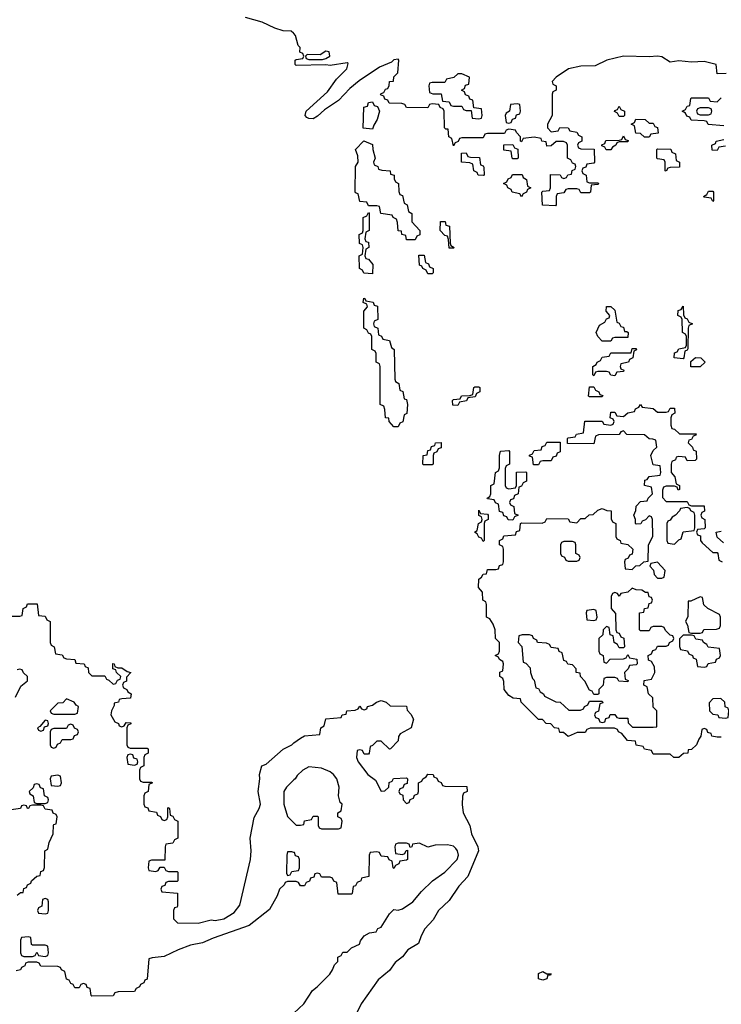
# Model space of a CAD drawing. Header units: inches. Extents: x 2773267 to 2867901, y 875810 to 985774.
# Tile 38 of 60: x 2818710 to 2822010, y 944668 to 949301. Entities that reach past the tile are written whole.
import ezdxf

# ---------------------------------------------------------------- set-up
doc = ezdxf.new("R2010")
doc.units = ezdxf.units.IN
doc.header["$MEASUREMENT"] = 0
doc.layers.add('C8914', color=7, linetype='Continuous')
doc.layers.add('C8924', color=7, linetype='Continuous')

msp = doc.modelspace()

# ---------------------------------------------------------------- linework, layer by layer
at = {"layer": 'C8914', "color": 6}
for points in [[(2820000, 949236.3), (2819998.3, 949238.3), (2819987, 949247), (2819950, 949249.4), (2819910, 949260.9), (2819850, 949289.4), (2819771.8, 949311.8)], [(2818590, 946494), (2818710, 946494), (2818722, 946498), (2818726, 946530), (2818742, 946538), (2818747.3, 946552.7), (2818792.7, 946552.7), (2818798, 946498), (2818830, 946494), (2818838, 946478), (2818854, 946470), (2818854, 946370), (2818858, 946358), (2818872, 946350), (2818878, 946318), (2818910, 946312), (2818918, 946298), (2818930, 946294), (2818970, 946291.3), (2818974, 946274), (2819014, 946270), (2819018, 946258), (2819031.3, 946251.3), (2819034, 946230), (2819050, 946214), (2819110, 946214), (2819118, 946198), (2819130, 946194), (2819150, 946174), (2819162, 946178), (2819170, 946194), (2819182, 946198), (2819186, 946210), (2819166, 946230), (2819162, 946242), (2819147.3, 946247.3), (2819148, 946272), (2819154, 946270), (2819158, 946258), (2819171.6, 946251.6), (2819190, 946251), (2819214.8, 946234.8), (2819232, 946230), (2819212.7, 946207.3), (2819211.6, 946188.4), (2819198, 946182), (2819194, 946170), (2819198, 946158), (2819214, 946150), (2819218, 946138), (2819234, 946130), (2819231.6, 946108.4), (2819190, 946106), (2819178, 946102), (2819174, 946090), (2819154, 946086), (2819154, 946074), (2819142, 946050), (2819138, 946030), (2819158, 945998), (2819174, 945990), (2819178, 945978), (2819190, 945974), (2819202, 945978), (2819210, 945994), (2819232.7, 945992.7), (2819232.7, 945987.3), (2819218, 945982), (2819214, 945970), (2819214, 945890), (2819218, 945878), (2819230, 945874), (2819310, 945874), (2819314, 945870), (2819314, 945850), (2819298, 945842), (2819294, 945830), (2819294, 945790), (2819278, 945782), (2819274, 945770), (2819274, 945730), (2819278, 945718), (2819290, 945714), (2819330, 945714), (2819334, 945710), (2819318, 945702), (2819314, 945670), (2819298, 945662), (2819294, 945650), (2819294, 945610), (2819298, 945598), (2819312.7, 945592.7), (2819318, 945578), (2819352.7, 945572.7), (2819358, 945558), (2819372.7, 945552.7), (2819378, 945538), (2819390, 945534), (2819402, 945538), (2819406, 945550), (2819406, 945590), (2819410, 945594), (2819414, 945590), (2819418, 945558), (2819430, 945554), (2819438, 945538), (2819454, 945530), (2819454, 945450), (2819438, 945442), (2819430, 945426), (2819398, 945422), (2819394, 945410), (2819392.7, 945347.3), (2819330, 945346), (2819318, 945342), (2819314, 945310), (2819318, 945298), (2819350, 945294), (2819362, 945298), (2819370, 945314), (2819390, 945314), (2819398, 945298), (2819410, 945294), (2819450, 945294), (2819454, 945290), (2819454, 945250), (2819450, 945246), (2819410, 945246), (2819398, 945242), (2819392.7, 945227.3), (2819378, 945222), (2819374, 945210), (2819378, 945198), (2819451.6, 945191.6), (2819452.7, 945132.7), (2819450, 945126), (2819438, 945122), (2819434, 945110), (2819434, 945070), (2819452, 945052), (2819550, 945050.4), (2819610, 945066.4), (2819630, 945062.6), (2819670, 945070.3), (2819719.2, 945100.8), (2819745.1, 945134.9), (2819795.1, 945350), (2819798, 945390), (2819794.3, 945450), (2819812.6, 945547.4), (2819836.2, 945590), (2819842, 945610), (2819832, 945670), (2819839.3, 945730), (2819837.2, 945750), (2819849.1, 945790.9), (2819870, 945798), (2819950, 945868.4), (2819989.3, 945890), (2820000, 945898.1)], [(2818690, 946114), (2818715.3, 946164.7), (2818746, 946190), (2818746, 946210), (2818727.3, 946227.3), (2818722, 946242), (2818710, 946246), (2818698, 946242)], [(2820000, 945724.2), (2819964.9, 945690), (2819952.7, 945670), (2819952.7, 945610), (2819970, 945551.3), (2820000, 945521.8)], [(2818698, 945182), (2818714, 945194), (2818726, 945194), (2818730, 945214), (2818742, 945218), (2818746, 945230), (2818762, 945238), (2818766, 945250), (2818790, 945272), (2818806, 945274), (2818810, 945294), (2818822, 945298), (2818827.3, 945312.7), (2818828.7, 945390), (2818842, 945398), (2818848, 945430), (2818868, 945470), (2818869.1, 945510.9), (2818870, 945514), (2818882, 945518), (2818886, 945550), (2818882, 945562), (2818868, 945568), (2818862, 945582), (2818830, 945586), (2818822, 945602), (2818810, 945606), (2818770, 945606), (2818758, 945602), (2818751, 945589), (2818746, 945590), (2818742, 945602), (2818730, 945606), (2818718, 945602), (2818714, 945590), (2818670, 945584)], [(2820000, 945382.7), (2819990, 945386), (2819970, 945386), (2819966, 945370), (2819964.7, 945284.7), (2819970, 945274), (2819982, 945278), (2819990, 945294), (2820000, 945295.2)], [(2820000, 945246), (2819970, 945246), (2819958, 945242), (2819954, 945230), (2819932, 945210), (2819921.4, 945178.6), (2819885.2, 945114.8), (2819790, 945038.7), (2819620.2, 944979.8), (2819570, 944958), (2819514, 944946), (2819454.6, 944925.4), (2819390, 944892.7), (2819332.7, 944887.3), (2819318, 944882), (2819310, 944786), (2819298, 944782), (2819294, 944770), (2819278, 944762), (2819274, 944750), (2819258, 944742), (2819250, 944728), (2819172.7, 944727.3), (2819158, 944722), (2819150, 944708), (2819050, 944706), (2819046, 944710), (2819042, 944742), (2819027.3, 944747.3), (2819022, 944762), (2819010, 944766), (2818998, 944762), (2818990, 944746), (2818970, 944746), (2818962, 944762), (2818950, 944766), (2818942, 944782), (2818930, 944786), (2818922, 944822), (2818906, 944830), (2818902, 944842), (2818890, 944846), (2818810, 944848), (2818802, 944862), (2818790, 944866), (2818750, 944866), (2818738, 944862), (2818734, 944850), (2818718, 944842), (2818714, 944830), (2818694, 944826)]]:
    msp.add_lwpolyline(points, dxfattribs=at)
for points in [[(2818930, 946106), (2818912.7, 946087.3), (2818890, 946086), (2818854, 946050), (2818858, 946038), (2818870, 946034), (2818970, 946034), (2818982, 946038), (2818986, 946070), (2818975.3, 946075.3), (2818966, 946090)], [(2818830, 946006), (2818804.7, 945975.3), (2818794, 945970), (2818798, 945958), (2818810, 945954), (2818822, 945958), (2818826, 945974), (2818842, 945978), (2818846, 945990), (2818842, 946002)], [(2818950, 945986), (2818938, 945982), (2818930, 945966), (2818870, 945966), (2818858, 945962), (2818854, 945950), (2818854, 945890), (2818858, 945878), (2818870, 945874), (2818882, 945878), (2818887.3, 945892.7), (2818902, 945898), (2818910, 945914), (2818950, 945914), (2818962, 945918), (2818967.3, 945932.7), (2818982, 945938), (2818986, 945950), (2818982, 945962), (2818967.3, 945967.3), (2818962, 945982)], [(2819230, 945846), (2819218, 945842), (2819214, 945830), (2819218, 945798), (2819250, 945794), (2819262, 945798), (2819266, 945810), (2819262, 945822), (2819247.3, 945827.3), (2819242, 945842)], [(2818890, 945746), (2818858, 945742), (2818854, 945730), (2818858, 945698), (2818890, 945694), (2818902, 945698), (2818906, 945710), (2818902, 945742)], [(2818790, 945706), (2818778, 945702), (2818772.7, 945687.3), (2818754, 945670), (2818758, 945658), (2818774, 945650), (2818778, 945618), (2818790, 945614), (2818830, 945614), (2818842, 945618), (2818846, 945630), (2818842, 945642), (2818826, 945650), (2818822, 945682), (2818807.3, 945687.3), (2818802, 945702)], [(2818830, 945166), (2818818, 945162), (2818814, 945130), (2818798, 945122), (2818794, 945110), (2818798, 945098), (2818830, 945094), (2818842, 945098), (2818846, 945110), (2818846, 945150), (2818842, 945162)], [(2818750, 944986), (2818718, 944982), (2818714, 944970), (2818714, 944910), (2818718, 944898), (2818730, 944894), (2818770, 944894), (2818782, 944898), (2818790, 944914), (2818798, 944898), (2818830, 944894), (2818842, 944898), (2818846, 944910), (2818842, 944942), (2818830, 944946), (2818770, 944946), (2818766, 944950), (2818762, 944982)]]:
    msp.add_lwpolyline(points, close=True, dxfattribs=at)
at = {"layer": 'C8924', "color": 6}
for points in [[(2822032.7, 949047.3), (2821990, 949046), (2821986, 949090), (2821930, 949105.2), (2821870, 949102), (2821810, 949107.6), (2821770, 949102), (2821730, 949127), (2821710, 949129.5), (2821670, 949126), (2821549.3, 949129.3), (2821472, 949110), (2821416, 949084), (2821350, 949082.7), (2821292, 949070), (2821234, 949030), (2821214, 949010), (2821218, 948998), (2821234, 948990), (2821234, 948970), (2821218, 948962), (2821214, 948950), (2821214, 948850), (2821192, 948810), (2821192.7, 948792.7), (2821210, 948774), (2821242, 948778), (2821250, 948794), (2821290, 948792), (2821298, 948778), (2821330, 948772), (2821338, 948758), (2821354, 948750), (2821354, 948730), (2821338, 948722), (2821334, 948710), (2821338, 948698), (2821350, 948694), (2821412.7, 948692.7), (2821414, 948630), (2821410, 948626), (2821378, 948622), (2821372.7, 948607.3), (2821358, 948602), (2821354, 948590), (2821358, 948578), (2821374, 948570), (2821378, 948538), (2821390, 948534), (2821430, 948534), (2821434, 948530), (2821430, 948526), (2821398, 948522), (2821394, 948490), (2821390, 948486), (2821350, 948486), (2821342, 948502), (2821330, 948506), (2821290, 948506), (2821278, 948502), (2821270, 948486), (2821238, 948482), (2821234, 948470), (2821234, 948430), (2821230, 948426), (2821168.9, 948428.9), (2821166, 948490), (2821170, 948494), (2821202, 948498), (2821206, 948510), (2821207.3, 948572.7), (2821251.6, 948571.6), (2821258, 948558), (2821270, 948554), (2821282, 948558), (2821288.4, 948571.6), (2821306, 948574), (2821308.4, 948591.6), (2821322, 948598), (2821326, 948610), (2821322, 948622), (2821310, 948626), (2821302, 948642), (2821286, 948650), (2821286, 948710), (2821282, 948722), (2821267.3, 948727.3), (2821232.7, 948727.3), (2821210, 948708), (2821190, 948706), (2821186, 948726), (2821166, 948730), (2821162, 948742), (2821130, 948748), (2821078, 948742), (2821070, 948726), (2821066, 948730), (2821066, 948750), (2821046, 948770), (2821042, 948782), (2821010, 948786), (2820998, 948782), (2820990, 948766), (2820910, 948766), (2820898, 948762), (2820890, 948746), (2820790, 948746), (2820778, 948742), (2820772.7, 948727.3), (2820758, 948722), (2820750, 948708), (2820742, 948742), (2820728.7, 948750), (2820726, 948786), (2820714, 948786), (2820708, 948792), (2820706, 948870), (2820702, 948882), (2820688, 948888), (2820682, 948902), (2820650, 948906), (2820638, 948902), (2820630, 948886), (2820530, 948888.7), (2820522, 948902), (2820507.3, 948907.3), (2820448, 948908), (2820442, 948922), (2820427.3, 948927.3), (2820422, 948942), (2820407.3, 948947.3), (2820410, 948954), (2820422, 948958), (2820430, 948974), (2820442, 948978), (2820448, 948992), (2820448.7, 949010), (2820468, 949012), (2820470, 949032), (2820488.7, 949051.3), (2820494, 949110), (2820490, 949115.3), (2820470, 949112.7), (2820458, 949102), (2820402.6, 949077.4), (2820307.1, 949012.9), (2820262.3, 948977.7), (2820210, 948921.3), (2820143.7, 948876.3), (2820110, 948847.1), (2820090, 948834.3), (2820070, 948835.6), (2820061.3, 948841.3), (2820052, 948850), (2820056.9, 948870), (2820157.6, 948962.4), (2820199.4, 949020.6), (2820249, 949070), (2820254.6, 949094.6), (2820250, 949098), (2820170, 949085.2), (2820150, 949089.2), (2820010, 949086), (2820006, 949090), (2820006, 949110), (2820010, 949114), (2820042, 949118), (2820046, 949130), (2820042, 949142), (2820028, 949148), (2820028.7, 949170), (2820020.1, 949180.1), (2820007.2, 949227.2), (2820000, 949236.3)], [(2822022, 948802), (2821948.4, 948808.4), (2821942, 948822), (2821930, 948826), (2821868.4, 948828.4), (2821862, 948842), (2821847.3, 948847.3), (2821842, 948862), (2821826, 948870), (2821842, 948878), (2821850, 948894), (2821862, 948898), (2821866, 948930), (2821870, 948934), (2821950, 948934), (2821958, 948918), (2821990, 948914), (2822010, 948934)], [(2822030, 948706), (2821998, 948702), (2821990, 948686), (2821967.3, 948687.3), (2821966, 948710), (2821982, 948718), (2821986, 948730), (2822022, 948738)], [(2822010, 945926), (2821990, 945926), (2821966, 945930), (2821962, 945942), (2821947.3, 945947.3), (2821942, 945962), (2821930, 945966), (2821918, 945962), (2821914, 945930), (2821903.6, 945916.4), (2821894, 945890), (2821870, 945868), (2821854, 945866), (2821852, 945850), (2821832, 945848), (2821810, 945829), (2821786, 945830), (2821770, 945846), (2821690, 945846), (2821682, 945862), (2821648.4, 945868.4), (2821642, 945882), (2821610, 945888), (2821606, 945906), (2821569.4, 945909.4), (2821542, 945942), (2821526, 945950), (2821522, 945962), (2821507.3, 945967.3), (2821392.7, 945967.3), (2821378, 945962), (2821370, 945948), (2821332.7, 945947.3), (2821290, 945928), (2821267.3, 945947.3), (2821250, 945948), (2821246, 945966), (2821226, 945970), (2821208, 945988), (2821186, 945990), (2821168.7, 946008.7), (2821150, 946009.2), (2821068, 946090), (2821066, 946106), (2821031, 946109), (2821010, 946122), (2820989, 946150), (2820987.3, 946187.3), (2820982, 946202), (2820968.7, 946210), (2820968.4, 946231.6), (2820982, 946238), (2820986, 946270), (2820982, 946282), (2820966, 946290), (2820962, 946302), (2820946, 946310), (2820962, 946318), (2820966, 946330), (2820966, 946370), (2820948, 946390), (2820946, 946430), (2820936.4, 946456.4), (2820922, 946482), (2820906, 946490), (2820906, 946550), (2820902, 946562), (2820888, 946570), (2820887.3, 946607.3), (2820868.7, 946630), (2820868.9, 946668.9), (2820882, 946678), (2820890, 946692), (2820906, 946694), (2820910, 946714), (2820950, 946714), (2820962, 946718), (2820967.3, 946732.7), (2820982, 946738), (2820986, 946750), (2820986, 946810), (2820982, 946822), (2820966, 946830), (2820966, 946850), (2820982, 946858), (2820987.3, 946872.7), (2821042, 946878), (2821047.3, 946892.7), (2821062, 946898), (2821066, 946930), (2821070, 946934), (2821167.3, 946932.7), (2821182, 946938), (2821190, 946954), (2821290, 946952), (2821298, 946938), (2821330, 946934), (2821350, 946954), (2821370, 946954), (2821388.4, 946971.6), (2821407.3, 946972.7), (2821430, 946994), (2821450, 947002), (2821472, 946992), (2821491.3, 946990), (2821492.7, 946952.7), (2821498, 946938), (2821514, 946930), (2821514, 946870), (2821518, 946858), (2821534, 946850), (2821538, 946838), (2821570, 946832), (2821594, 946810), (2821590, 946786), (2821578, 946782), (2821572.7, 946767.3), (2821558, 946762), (2821554, 946750), (2821558, 946718), (2821590, 946714), (2821608, 946732), (2821627.3, 946732.7), (2821646, 946750), (2821666, 946754), (2821668, 946830), (2821688, 946870), (2821686, 946950), (2821682, 946962), (2821670, 946966), (2821652.7, 946947.3), (2821638, 946942), (2821631.6, 946928.4), (2821610, 946928), (2821606, 946930), (2821606, 946950), (2821598, 946970), (2821608.7, 946991.3), (2821610, 947012), (2821630, 947034), (2821662, 947038), (2821666, 947050), (2821686, 947070), (2821682, 947102), (2821648.7, 947108.7), (2821650, 947134), (2821662, 947138), (2821670, 947152), (2821722, 947158), (2821726, 947170), (2821722, 947202), (2821690, 947206), (2821678, 947250), (2821690, 947274), (2821706, 947290), (2821702, 947322), (2821688, 947328), (2821670, 947328.7), (2821648.4, 947348.4), (2821566, 947350), (2821550, 947366), (2821538, 947362), (2821530, 947348.7), (2821432.7, 947347.3), (2821418, 947342), (2821410, 947306), (2821287.3, 947307.3), (2821286, 947330), (2821290, 947334), (2821322, 947338), (2821328.4, 947351.6), (2821362, 947358), (2821368.4, 947411.6), (2821450, 947412), (2821458, 947398), (2821490, 947394), (2821502, 947398), (2821506, 947410), (2821502, 947422), (2821488, 947428), (2821490, 947454), (2821510, 947454), (2821518, 947438), (2821550, 947434), (2821570, 947452), (2821602, 947458), (2821606, 947470), (2821622, 947478), (2821630, 947491.3), (2821638, 947478), (2821690, 947472), (2821710, 947454), (2821750, 947454), (2821762, 947458), (2821770, 947474), (2821790, 947474), (2821792, 947450), (2821778, 947442), (2821772.7, 947427.3), (2821772.7, 947392.7), (2821778, 947378), (2821790, 947374), (2821812.7, 947352.7), (2821892, 947352), (2821890, 947346), (2821878, 947342), (2821870, 947326), (2821858, 947322), (2821854, 947310), (2821874, 947290), (2821878, 947278), (2821891.3, 947271.3), (2821892.7, 947232.7), (2821887.3, 947227.3), (2821850, 947226), (2821842, 947242), (2821810, 947246), (2821798, 947242), (2821794, 947230), (2821778, 947222), (2821774, 947210), (2821774, 947170), (2821792, 947150), (2821798, 947118), (2821814, 947110), (2821814, 947090), (2821807.3, 947087.3), (2821802, 947102), (2821790, 947106), (2821750, 947106), (2821738, 947102), (2821732.7, 947087.3), (2821732.7, 947052.7), (2821750, 947034), (2821850, 947034), (2821858, 947018), (2821870, 947014), (2821930, 947014), (2821931.1, 946988.9), (2821918, 946982), (2821914, 946970), (2821918, 946958), (2821932, 946950), (2821934, 946910), (2821930, 946906), (2821898, 946902), (2821894, 946890), (2821898, 946878), (2821912, 946872), (2821912, 946850), (2821919.6, 946839.6), (2821970, 946794), (2821990, 946794), (2821994, 946790), (2821998, 946758), (2822014, 946750)], [(2822020.4, 946840.4), (2821990, 946866), (2821986, 946890), (2822010, 946894)], [(2820000, 945898.1), (2820030, 945921), (2820050, 945931.3), (2820122, 945938), (2820126, 945970), (2820142, 945978), (2820150, 946011), (2820222, 946018), (2820226, 946030), (2820246, 946034), (2820248, 946050), (2820288, 946052), (2820302, 946058), (2820310, 946071), (2820318, 946058), (2820330, 946054), (2820342, 946058), (2820346, 946070), (2820370, 946076), (2820388.7, 946090), (2820410, 946098), (2820434, 946090), (2820452.7, 946072.7), (2820530, 946071.3), (2820532, 946052), (2820550, 946034), (2820562, 946010), (2820551.3, 945970), (2820499.6, 945940.4), (2820491.3, 945928.7), (2820490, 945908), (2820454, 945870), (2820450, 945868.7), (2820410, 945906), (2820390, 945906), (2820370, 945886), (2820358, 945882), (2820354, 945850), (2820350, 945846), (2820330, 945846), (2820322, 945862), (2820310, 945866), (2820298, 945862), (2820294, 945830), (2820302, 945810), (2820347.3, 945750), (2820383.5, 945723.5), (2820410, 945672), (2820427.3, 945672.7), (2820446, 945690), (2820447.3, 945712.7), (2820462, 945718), (2820468.4, 945731.6), (2820530, 945734), (2820534, 945730), (2820532.7, 945707.3), (2820518, 945702), (2820512.7, 945687.3), (2820498, 945682), (2820494, 945670), (2820498, 945658), (2820512.7, 945652.7), (2820514, 945630), (2820530, 945614), (2820542, 945618), (2820547.3, 945632.7), (2820562, 945638), (2820567.3, 945652.7), (2820582, 945658), (2820586, 945670), (2820586, 945710), (2820602, 945718), (2820606, 945730), (2820622, 945738), (2820630, 945751.3), (2820654, 945750), (2820658, 945738), (2820672.7, 945732.7), (2820678, 945718), (2820692.7, 945712.7), (2820698, 945698), (2820710, 945694), (2820812.7, 945692.7), (2820814, 945670), (2820798, 945662), (2820792.7, 945647.3), (2820791.3, 945608.7), (2820796.3, 945570), (2820826.7, 945510), (2820835.6, 945470), (2820864.2, 945410), (2820867.2, 945390), (2820818.4, 945270), (2820775.3, 945224.7), (2820730, 945157), (2820680.4, 945110), (2820654.1, 945065.9), (2820616.3, 945023.7), (2820597.6, 944990), (2820585.3, 944954.7), (2820535.3, 944924.7), (2820510, 944891.5), (2820475.4, 944864.6), (2820450, 944828), (2820396.4, 944783.6), (2820315.5, 944670), (2820290, 944615.3)], [(2820000, 945521.8), (2820010, 945512), (2820030, 945512), (2820046, 945514), (2820050, 945532), (2820082, 945538), (2820090, 945554), (2820110, 945554), (2820114, 945550), (2820114, 945510), (2820118, 945498), (2820130, 945494), (2820210, 945494), (2820222, 945498), (2820226, 945530), (2820222, 945542), (2820206, 945550), (2820206, 945570), (2820222, 945578), (2820226, 945610), (2820218, 945618), (2820209.1, 945649.1), (2820212.3, 945690), (2820200.9, 945730), (2820186, 945750), (2820170, 945762), (2820130, 945779.3), (2820070, 945786), (2820042, 945770), (2820015.3, 945744.7), (2820006, 945730), (2820000, 945724.2)], [(2820000, 944627.2), (2820046, 944670), (2820086.7, 944733.3), (2820109.2, 944750), (2820169, 944810), (2820182, 944830), (2820190, 944854), (2820206, 944870), (2820206, 944890), (2820222, 944898), (2820230, 944914), (2820250, 944914), (2820270, 944934), (2820308.4, 944951.6), (2820313.2, 944966.8), (2820330, 944991.3), (2820355.3, 945004.7), (2820386, 945010), (2820394.6, 945025.4), (2820410, 945032), (2820450, 945094), (2820470, 945114), (2820490, 945112), (2820510, 945118), (2820559, 945150), (2820600.1, 945199.9), (2820652, 945250), (2820710, 945290.3), (2820767.8, 945350), (2820773.3, 945370), (2820769.6, 945390), (2820761.7, 945401.7), (2820750, 945411.8), (2820722, 945418), (2820663.5, 945416.5), (2820630, 945408), (2820590, 945426), (2820558, 945422), (2820554, 945410), (2820546, 945406), (2820542, 945422), (2820530, 945426), (2820490, 945426), (2820478, 945422), (2820474, 945410), (2820478, 945378), (2820510, 945374), (2820522, 945378), (2820527.3, 945392.7), (2820534, 945394), (2820534, 945350), (2820530, 945346), (2820498, 945342), (2820494, 945330), (2820478, 945322), (2820470, 945308), (2820466, 945310), (2820462, 945342), (2820448, 945348), (2820442, 945362), (2820410, 945366), (2820402, 945382), (2820390, 945386), (2820358, 945382), (2820354, 945370), (2820352, 945270), (2820318, 945262), (2820314, 945250), (2820298, 945242), (2820290, 945226), (2820278, 945222), (2820274, 945190), (2820270, 945186), (2820207.3, 945187.3), (2820202, 945242), (2820188, 945248), (2820182, 945262), (2820170, 945266), (2820130, 945266), (2820122, 945282), (2820110, 945286), (2820098, 945282), (2820092.7, 945267.3), (2820078, 945262), (2820072.7, 945247.3), (2820058, 945242), (2820050, 945226), (2820030, 945226), (2820022, 945242), (2820010, 945246), (2820000, 945246)], [(2820000, 945295.2), (2820022, 945298), (2820026, 945310), (2820026, 945350), (2820022, 945362), (2820007.3, 945367.3), (2820002, 945382), (2820000, 945382.7)]]:
    msp.add_lwpolyline(points, dxfattribs=at)
for points in [[(2820150, 949153.2), (2820123.6, 949136.4), (2820062, 949138), (2820054, 949130), (2820058, 949118), (2820070, 949114), (2820134, 949114), (2820150, 949118), (2820168, 949130), (2820166, 949150)], [(2820790, 949046), (2820770, 949046), (2820751.6, 949028.4), (2820718, 949022), (2820710, 949006), (2820650, 949006), (2820638, 949002), (2820634, 948990), (2820638, 948958), (2820652.7, 948952.7), (2820692.7, 948952.7), (2820698, 948918), (2820730, 948914), (2820738, 948898), (2820750, 948894), (2820790, 948894), (2820798, 948878), (2820810, 948874), (2820834, 948874), (2820838, 948838), (2820870, 948834), (2820882, 948838), (2820886, 948850), (2820882, 948882), (2820846, 948886), (2820842, 948922), (2820827.3, 948927.3), (2820822, 948942), (2820807.3, 948947.3), (2820802, 948962), (2820788, 948970), (2820802, 948978), (2820807.3, 948992.7), (2820822, 948998), (2820826, 949030)], [(2820370, 948786), (2820326, 948790), (2820328.7, 948890), (2820346, 948894), (2820350, 948912), (2820370, 948914), (2820378, 948898), (2820392.7, 948892.7), (2820402, 948870), (2820391.3, 948831.3), (2820375.3, 948804.7)], [(2821050, 948906), (2821018, 948902), (2821014, 948870), (2820998, 948862), (2820994, 948850), (2820998, 948818), (2821010, 948814), (2821022, 948818), (2821027.3, 948832.7), (2821042, 948838), (2821047.3, 948852.7), (2821062, 948858), (2821066, 948870), (2821062, 948902)], [(2821530, 948846), (2821522, 948862), (2821508.4, 948868.4), (2821510, 948874), (2821522, 948878), (2821530, 948894), (2821538, 948878), (2821554, 948870), (2821554, 948850), (2821550, 948846)], [(2821950, 948886), (2821910, 948886), (2821898, 948882), (2821894, 948870), (2821898, 948858), (2821910, 948854), (2821950, 948854), (2821962, 948858), (2821966, 948870), (2821962, 948882)], [(2821670, 948814), (2821690, 948814), (2821698, 948798), (2821710, 948794), (2821712.7, 948767.3), (2821678, 948762), (2821670, 948748), (2821648.4, 948748.4), (2821630, 948766), (2821607.3, 948767.3), (2821602, 948802), (2821586, 948810), (2821602, 948818), (2821607.3, 948832.7), (2821651.6, 948831.6)], [(2821468.4, 948688.4), (2821462, 948702), (2821447.3, 948707.3), (2821447.3, 948712.7), (2821462, 948718), (2821467.3, 948732.7), (2821530, 948734), (2821542, 948738), (2821550, 948754), (2821558, 948738), (2821572.7, 948732.7), (2821570, 948726), (2821530, 948726), (2821518, 948722), (2821514, 948710), (2821498, 948702), (2821490, 948688.7)], [(2820530, 948266), (2820526, 948286), (2820508, 948290), (2820506, 948306), (2820490, 948308), (2820487.3, 948347.3), (2820482, 948362), (2820466, 948370), (2820462, 948382), (2820408.7, 948388.7), (2820402, 948422), (2820390, 948426), (2820350, 948426), (2820342, 948442), (2820310, 948446), (2820302, 948482), (2820290, 948486), (2820288.4, 948491.6), (2820289.6, 948610), (2820302, 948630), (2820300.4, 948660.4), (2820289, 948691), (2820328.4, 948731.6), (2820370, 948714), (2820371.3, 948690), (2820382, 948650), (2820374, 948630), (2820378, 948618), (2820394, 948610), (2820398, 948598), (2820412.7, 948592.7), (2820452, 948590), (2820454, 948574), (2820471.3, 948570), (2820472, 948552), (2820478, 948538), (2820491.3, 948530), (2820492.7, 948492.7), (2820498, 948478), (2820510, 948474), (2820518, 948438), (2820532, 948430), (2820538, 948398), (2820554, 948390), (2820554, 948350), (2820592, 948310), (2820591.6, 948288.4), (2820578, 948282), (2820570, 948266)], [(2821030, 948646), (2821026, 948650), (2821022, 948682), (2820987.3, 948687.3), (2820987.3, 948712.7), (2821030, 948714), (2821038, 948698), (2821052.7, 948692.7), (2821054, 948650), (2821050, 948646)], [(2821750, 948588), (2821746, 948590), (2821746, 948630), (2821742, 948642), (2821710, 948646), (2821706, 948650), (2821706, 948690), (2821710, 948694), (2821772.7, 948692.7), (2821778, 948678), (2821794, 948670), (2821798, 948638), (2821814, 948630), (2821812.7, 948607.3), (2821770, 948606), (2821758, 948602)], [(2820890, 948568), (2820866, 948570), (2820862, 948582), (2820846, 948590), (2820842, 948622), (2820827.3, 948627.3), (2820788.7, 948630), (2820787.3, 948672.7), (2820810, 948674), (2820818, 948658), (2820830, 948654), (2820872.7, 948652.7), (2820878, 948618), (2820890, 948614), (2820892.7, 948607.3), (2820894, 948570)], [(2821070, 948468), (2821062, 948482), (2821026, 948490), (2821022, 948502), (2821006, 948510), (2821002, 948522), (2820986, 948530), (2821002, 948538), (2821007.3, 948552.7), (2821022, 948558), (2821028, 948572), (2821072.7, 948572.7), (2821078, 948558), (2821094, 948550), (2821098, 948518), (2821114, 948510), (2821098, 948502), (2821094, 948490), (2821078, 948482)], [(2821970, 948446), (2821962, 948462), (2821930, 948466), (2821926, 948470), (2821942, 948478), (2821950, 948494), (2821970, 948494), (2821974, 948490), (2821974, 948450)], [(2820370, 948106), (2820328.4, 948108.4), (2820322, 948122), (2820308, 948130), (2820306, 948190), (2820322, 948198), (2820326, 948230), (2820322, 948242), (2820308.4, 948248.4), (2820306, 948290), (2820322, 948298), (2820326, 948310), (2820326, 948370), (2820342, 948378), (2820350, 948394), (2820354, 948390), (2820354, 948310), (2820338, 948302), (2820334, 948270), (2820338, 948258), (2820350, 948254), (2820352, 948230), (2820338, 948222), (2820334, 948190), (2820338, 948178), (2820350, 948174), (2820371.3, 948150)], [(2820730, 948226), (2820727.3, 948267.3), (2820722, 948282), (2820710, 948286), (2820688, 948310), (2820690, 948352), (2820710.9, 948350.9), (2820714, 948334), (2820732, 948330), (2820734, 948250), (2820738, 948238), (2820754, 948230), (2820750, 948226)], [(2820630, 948106), (2820622, 948122), (2820606, 948130), (2820602, 948142), (2820590, 948146), (2820587.3, 948192.7), (2820612.7, 948192.7), (2820618, 948158), (2820632.7, 948152.7), (2820638, 948138), (2820654, 948130), (2820654, 948110), (2820650, 948106)], [(2820470, 947386), (2820448, 947410), (2820446, 947426), (2820430, 947428), (2820427.3, 947467.3), (2820422, 947482), (2820406, 947490), (2820406, 947670), (2820402, 947682), (2820386, 947690), (2820386, 947730), (2820382, 947742), (2820366, 947750), (2820366, 947810), (2820362, 947822), (2820350, 947826), (2820342, 947842), (2820328.7, 947850), (2820328, 947930), (2820346, 947950), (2820342, 947962), (2820326, 947970), (2820328.4, 947991.6), (2820334, 947990), (2820338, 947978), (2820372.7, 947972.7), (2820378, 947958), (2820392.7, 947952.7), (2820394, 947890), (2820378, 947882), (2820374, 947870), (2820378, 947858), (2820394, 947850), (2820398, 947818), (2820412, 947812), (2820418, 947798), (2820450, 947792), (2820458, 947758), (2820472, 947750), (2820474, 947610), (2820478, 947598), (2820494, 947590), (2820498, 947558), (2820511.6, 947551.6), (2820518, 947518), (2820530, 947514), (2820534, 947490), (2820531.6, 947448.4), (2820518, 947442), (2820511.6, 947408.4), (2820498, 947402), (2820490, 947386)], [(2821554, 947834), (2821566, 947834), (2821571.3, 947828.7), (2821570, 947806), (2821510, 947806), (2821498, 947802), (2821490, 947788), (2821450, 947788), (2821428.7, 947810), (2821422, 947830), (2821436.4, 947863.6), (2821462, 947878), (2821470, 947894), (2821482, 947898), (2821486, 947910), (2821468, 947930), (2821470, 947952), (2821490, 947952), (2821510, 947934), (2821518, 947878), (2821530, 947874), (2821538, 947858), (2821550, 947854)], [(2821830, 947706), (2821788, 947710), (2821790, 947734), (2821802, 947738), (2821810, 947752), (2821842, 947758), (2821846, 947770), (2821846, 947810), (2821842, 947822), (2821828, 947830), (2821826, 947890), (2821822, 947902), (2821806, 947910), (2821807.3, 947932.7), (2821822, 947938), (2821830, 947954), (2821832.7, 947912.7), (2821838, 947898), (2821850, 947894), (2821858, 947878), (2821874, 947870), (2821858, 947862), (2821854, 947850), (2821852.7, 947752.7), (2821850, 947746), (2821838, 947742), (2821834, 947710)], [(2821510, 947626), (2821490, 947628), (2821482, 947642), (2821470, 947646), (2821430, 947646), (2821418, 947642), (2821410, 947626), (2821406, 947630), (2821406, 947670), (2821422, 947678), (2821426, 947690), (2821442, 947698), (2821450, 947714), (2821482, 947718), (2821490, 947734), (2821586, 947734), (2821590, 947754), (2821610, 947754), (2821611.6, 947748.4), (2821598, 947742), (2821594, 947710), (2821578, 947702), (2821574, 947690), (2821538, 947682), (2821534, 947670), (2821538, 947658), (2821551.6, 947651.6), (2821550, 947646), (2821518, 947642)], [(2821867.3, 947667.3), (2821867.3, 947692.7), (2821888.4, 947711.6), (2821914, 947710), (2821934, 947690), (2821910, 947668)], [(2820770, 947486), (2820747.3, 947487.3), (2820746, 947510), (2820750, 947514), (2820782, 947518), (2820788.4, 947531.6), (2820827.3, 947532.7), (2820842, 947538), (2820846, 947570), (2820850, 947574), (2820870, 947574), (2820874, 947570), (2820874, 947550), (2820858, 947542), (2820852.7, 947527.3), (2820818, 947522), (2820811.6, 947508.4), (2820778, 947502)], [(2821390, 947526), (2821386, 947530), (2821390, 947574), (2821410, 947574), (2821418, 947558), (2821434, 947550), (2821438, 947538), (2821452.7, 947532.7), (2821450, 947526)], [(2820610, 947206), (2820606, 947210), (2820608, 947250), (2820626, 947254), (2820630, 947274), (2820642, 947278), (2820647.3, 947292.7), (2820662, 947298), (2820666, 947310), (2820691.6, 947311.6), (2820692.7, 947287.3), (2820678, 947282), (2820672.7, 947267.3), (2820658, 947262), (2820654, 947250), (2820654, 947210), (2820650, 947206)], [(2821150, 947206), (2821127.3, 947207.3), (2821122, 947242), (2821107.3, 947247.3), (2821107.3, 947252.7), (2821122, 947258), (2821130, 947274), (2821162, 947278), (2821167.3, 947292.7), (2821182, 947298), (2821190, 947314), (2821252.7, 947312.7), (2821251.6, 947268.4), (2821238, 947262), (2821232.7, 947247.3), (2821218, 947242), (2821210, 947226), (2821170, 947226), (2821158, 947222)], [(2821010, 947094), (2821042, 947098), (2821046, 947110), (2821047.3, 947172.7), (2821090, 947174), (2821094, 947170), (2821094, 947130), (2821078, 947122), (2821070, 947106), (2821058, 947102), (2821054, 947070), (2821038, 947062), (2821032.7, 947047.3), (2821018, 947042), (2821014, 947030), (2821018, 947018), (2821034, 947010), (2821038, 946978), (2821054, 946970), (2821038, 946962), (2821030, 946946), (2821007.3, 946947.3), (2821002, 946962), (2820987.3, 946967.3), (2820982, 946982), (2820967.3, 946987.3), (2820962, 947022), (2820947.3, 947027.3), (2820942, 947042), (2820910, 947046), (2820908, 947050), (2820922, 947058), (2820926, 947070), (2820926, 947110), (2820942, 947118), (2820948, 947170), (2820962, 947178), (2820967.3, 947192.7), (2820966, 947250), (2820971.3, 947271.3), (2821010, 947274), (2821014, 947270), (2821014, 947210), (2820998, 947202), (2820994, 947190), (2820994, 947110), (2820998, 947098)], [(2820890, 946846), (2820882, 946862), (2820870, 946866), (2820862, 946882), (2820848.7, 946890), (2820862, 946898), (2820868, 946930), (2820882, 946938), (2820886, 946950), (2820882, 946962), (2820868.9, 946968.9), (2820870, 946994), (2820878, 946978), (2820910, 946974), (2820914, 946970), (2820914, 946950), (2820898, 946942), (2820894, 946930), (2820894, 946850)], [(2821850, 947006), (2821818, 947002), (2821814, 946990), (2821794, 946970), (2821779.6, 946960.4), (2821770, 946946), (2821758, 946942), (2821754, 946930), (2821754, 946850), (2821758, 946838), (2821790, 946834), (2821810, 946854), (2821822, 946858), (2821830, 946892), (2821882, 946898), (2821886, 946910), (2821886, 946970), (2821882, 946982), (2821866, 946990), (2821862, 947002)], [(2821310, 946846), (2821270, 946846), (2821258, 946842), (2821254, 946830), (2821254, 946790), (2821258, 946778), (2821272.7, 946772.7), (2821278, 946758), (2821290, 946754), (2821330, 946754), (2821342, 946758), (2821346, 946770), (2821342, 946782), (2821326, 946790), (2821326, 946830), (2821322, 946842)], [(2821710, 946748), (2821678, 946742), (2821674, 946730), (2821691.6, 946711.6), (2821694, 946690), (2821710, 946674), (2821730, 946674), (2821742, 946678), (2821746, 946710)], [(2821590, 946626), (2821570, 946608), (2821538, 946602), (2821530, 946588), (2821522, 946602), (2821510, 946606), (2821498, 946602), (2821492.7, 946587.3), (2821492, 946530), (2821512.7, 946507.3), (2821514, 946430), (2821518, 946418), (2821530, 946414), (2821538, 946398), (2821551.6, 946391.6), (2821554, 946350), (2821550, 946346), (2821530, 946346), (2821522, 946362), (2821506, 946370), (2821502, 946402), (2821487.3, 946407.3), (2821482, 946442), (2821470, 946446), (2821454, 946430), (2821452.7, 946407.3), (2821434, 946390), (2821434, 946330), (2821438, 946318), (2821454, 946310), (2821458, 946278), (2821470, 946274), (2821488, 946292), (2821550, 946294), (2821562, 946298), (2821570, 946314), (2821578, 946298), (2821612, 946292), (2821614, 946270), (2821610, 946266), (2821578, 946262), (2821572.7, 946247.3), (2821554, 946230), (2821558, 946198), (2821572.7, 946192.7), (2821570, 946186), (2821528.4, 946188.4), (2821522, 946202), (2821510, 946206), (2821470, 946206), (2821458, 946202), (2821454, 946170), (2821434, 946150), (2821434, 946130), (2821430, 946126), (2821410, 946126), (2821402, 946142), (2821390, 946146), (2821368.9, 946188.9), (2821348, 946210), (2821346, 946226), (2821328, 946230), (2821327.3, 946247.3), (2821310, 946266), (2821288.4, 946268.4), (2821282, 946282), (2821270, 946286), (2821262, 946322), (2821248, 946328), (2821242, 946342), (2821210, 946348), (2821202, 946362), (2821187.3, 946367.3), (2821146, 946370), (2821142, 946382), (2821126, 946390), (2821122, 946402), (2821107.3, 946407.3), (2821072.7, 946407.3), (2821058, 946402), (2821054, 946370), (2821071.6, 946351.6), (2821078, 946278), (2821090, 946274), (2821110.9, 946250.9), (2821112, 946230), (2821122, 946202), (2821130, 946194), (2821138, 946158), (2821150, 946154), (2821158, 946138), (2821174, 946130), (2821178, 946118), (2821231.3, 946091.3), (2821252, 946090), (2821292.7, 946052.7), (2821347.3, 946052.7), (2821362, 946058), (2821366, 946070), (2821382, 946078), (2821390, 946094), (2821450, 946094), (2821452.7, 946087.3), (2821438, 946082), (2821432.7, 946047.3), (2821418, 946042), (2821414, 946030), (2821418, 946018), (2821432.7, 946012.7), (2821438, 945998), (2821450, 945994), (2821462, 945998), (2821467.3, 946012.7), (2821482, 946018), (2821488, 946032), (2821510, 946032), (2821518, 946018), (2821530, 946014), (2821570, 946014), (2821572, 945992), (2821592, 945972), (2821690, 945972), (2821706, 945974), (2821706, 946050), (2821690, 946066), (2821688, 946110), (2821668, 946130), (2821662, 946162), (2821646, 946170), (2821647.3, 946192.7), (2821682, 946198), (2821698, 946230), (2821696.4, 946256.4), (2821682, 946282), (2821667.3, 946287.3), (2821666, 946310), (2821682, 946318), (2821687.3, 946332.7), (2821702, 946338), (2821710, 946354), (2821750, 946354), (2821762, 946358), (2821766, 946370), (2821782, 946378), (2821786, 946390), (2821782, 946402), (2821770, 946406), (2821747.3, 946427.3), (2821742, 946442), (2821730, 946446), (2821690, 946446), (2821678, 946442), (2821670, 946426), (2821630, 946426), (2821626, 946430), (2821626, 946510), (2821646, 946514), (2821648, 946530), (2821666, 946534), (2821670, 946554), (2821682, 946558), (2821686, 946570), (2821682, 946582), (2821670, 946586), (2821666, 946606), (2821654, 946606), (2821636.4, 946616.4), (2821610, 946618)], [(2821910, 946586), (2821866, 946566), (2821854, 946566), (2821852.7, 946492.7), (2821842, 946470), (2821851.6, 946451.6), (2821858, 946418), (2821870, 946414), (2821910, 946414), (2821922, 946418), (2821928.4, 946431.6), (2821987.3, 946432.7), (2822002, 946438), (2822006, 946450), (2822006, 946490), (2822002, 946502), (2821946, 946530), (2821928.4, 946548.4), (2821922, 946582)], [(2821410, 946526), (2821378, 946522), (2821374, 946510), (2821378, 946478), (2821410, 946474), (2821422, 946478), (2821426, 946490), (2821422, 946522)], [(2821870, 946406), (2821830, 946406), (2821812.7, 946387.3), (2821812.7, 946352.7), (2821818, 946338), (2821851.6, 946331.6), (2821858, 946318), (2821874, 946310), (2821878, 946298), (2821891.6, 946291.6), (2821898, 946258), (2821930, 946254), (2821942, 946258), (2821948.4, 946271.6), (2821982, 946278), (2821988, 946292), (2822002, 946298), (2822006, 946310), (2822002, 946342), (2821948.4, 946348.4), (2821942, 946362), (2821926, 946370), (2821922, 946382), (2821890, 946386), (2821882, 946402)], [(2822007.3, 946107.3), (2821970, 946106), (2821952.7, 946087.3), (2821954, 946050), (2821970, 946034), (2821994, 946030), (2821998, 946018), (2822030, 946014), (2822042, 946018), (2822046, 946050), (2822042, 946062), (2822028.7, 946068.7), (2822026, 946090)], [(2821190, 944812), (2821210, 944812), (2821206, 944806), (2821194, 944806), (2821190, 944788.7), (2821170, 944782), (2821150, 944788.7), (2821150, 944814), (2821170, 944822)]]:
    msp.add_lwpolyline(points, close=True, dxfattribs=at)

doc.saveas('drawing.dxf')
